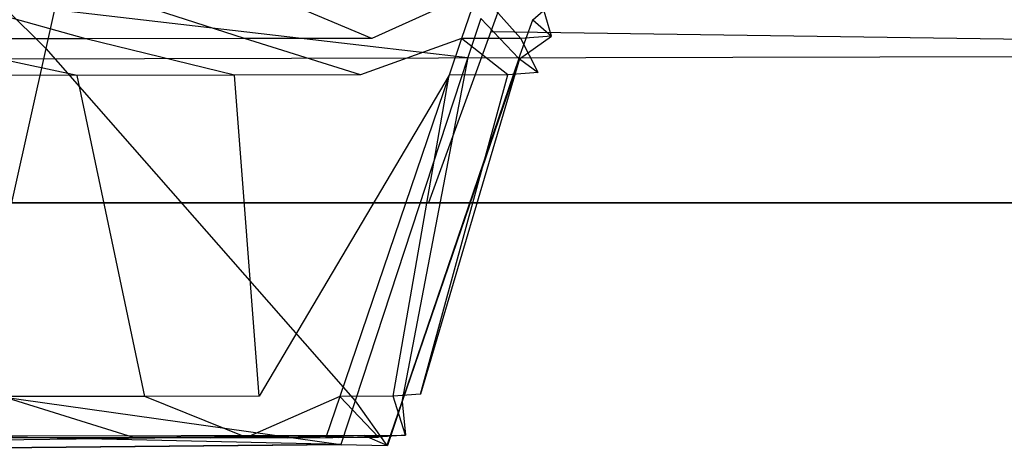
# Model space of a CAD drawing. Extents: x 0 to 0.787, y -0.451 to 0.
# Tile 24 of 32: x 0.66005 to 0.66957, y -0.45143 to -0.44723. Entities that reach past the tile are written whole.
import ezdxf

# ---------------------------------------------------------------- set-up
doc = ezdxf.new("R2010")
doc.units = 0
for name, color, linetype in [('L16_GRIFF_N_A69600__2___REPLACE', 7, 'CONTINUOUS'), ('L19_FRONTU_N_A69600__0___REPLAC', 7, 'CONTINUOUS'), ('L2_GRIFF_N_A69600__2___REPLACEM', 7, 'CONTINUOUS'), ('L5_FRONTO_N_A69600__0___REPLACE', 7, 'CONTINUOUS')]:
    doc.layers.add(name, color=color, linetype=linetype)

msp = doc.modelspace()

# ---------------------------------------------------------------- linework, layer by layer
at = {"layer": 'L16_GRIFF_N_A69600__2___REPLACE', "color": 254}
for points, invisible_edges in [([(0.665179, -0.44677, 0.248709), (0.665004, -0.447227, 0.249014), (0.665008, -0.447231, 0.248709), (0.665179, -0.44677, 0.248709)], 13), ([(0.665008, -0.447231, 0.248709), (0.665359, -0.446922, 0.235193), (0.665179, -0.44677, 0.248709), (0.665008, -0.447231, 0.248709)], 14), ([(0.659006, -0.446946, 0.224357), (0.660687, -0.447415, 0.225742), (0.658922, -0.447411, 0.224504), (0.659006, -0.446946, 0.224357)], 13), ([(0.660687, -0.447415, 0.225742), (0.659006, -0.446946, 0.224357), (0.660795, -0.44695, 0.225611), (0.660687, -0.447415, 0.225742)], 14), ([(0.660795, -0.44695, 0.225611), (0.662221, -0.447411, 0.227268), (0.660687, -0.447415, 0.225742), (0.660795, -0.44695, 0.225611)], 13), ([(0.662221, -0.447411, 0.227268), (0.660795, -0.44695, 0.225611), (0.662351, -0.446946, 0.227159), (0.662221, -0.447411, 0.227268)], 14), ([(0.662351, -0.446946, 0.227159), (0.663453, -0.447411, 0.22903), (0.662221, -0.447411, 0.227268), (0.662351, -0.446946, 0.227159)], 13), ([(0.663453, -0.447411, 0.22903), (0.662351, -0.446946, 0.227159), (0.6636, -0.446945, 0.228945), (0.663453, -0.447411, 0.22903)], 14), ([(0.664478, -0.446947, 0.230926), (0.663453, -0.447411, 0.22903), (0.6636, -0.446945, 0.228945), (0.664478, -0.446947, 0.230926)], 14), ([(0.663453, -0.447411, 0.22903), (0.664478, -0.446947, 0.230926), (0.66432, -0.447412, 0.230985), (0.663453, -0.447411, 0.22903)], 13), ([(0.664478, -0.446947, 0.230926), (0.664892, -0.44741, 0.233058), (0.66432, -0.447412, 0.230985), (0.664478, -0.446947, 0.230926)], 13), ([(0.664892, -0.44741, 0.233058), (0.664478, -0.446947, 0.230926), (0.665058, -0.446944, 0.233028), (0.664892, -0.44741, 0.233058)], 14), ([(0.665058, -0.446944, 0.233028), (0.665189, -0.447387, 0.235195), (0.664892, -0.44741, 0.233058), (0.665058, -0.446944, 0.233028)], 13), ([(0.665359, -0.446922, 0.235193), (0.665008, -0.447231, 0.248709), (0.665189, -0.447387, 0.235195), (0.665359, -0.446922, 0.235193)], 13), ([(0.665189, -0.447387, 0.235195), (0.665058, -0.446944, 0.233028), (0.665359, -0.446922, 0.235193), (0.665189, -0.447387, 0.235195)], 14), ([(0.660301, -0.447507, 0.249014), (0.659907, -0.447119, 0.249014), (0.659827, -0.447497, 0.249014), (0.660301, -0.447507, 0.249014)], 13), ([(0.659907, -0.447119, 0.249014), (0.660301, -0.447507, 0.249014), (0.660385, -0.44713, 0.249014), (0.659907, -0.447119, 0.249014)], 14), ([(0.664381, -0.447594, 0.249014), (0.660385, -0.44713, 0.249014), (0.660301, -0.447507, 0.249014), (0.664381, -0.447594, 0.249014)], 13), ([(0.660385, -0.44713, 0.249014), (0.664381, -0.447594, 0.249014), (0.664505, -0.447217, 0.249014), (0.660385, -0.44713, 0.249014)], 14), ([(0.664875, -0.447605, 0.249014), (0.664505, -0.447217, 0.249014), (0.664381, -0.447594, 0.249014), (0.664875, -0.447605, 0.249014)], 13), ([(0.664505, -0.447217, 0.249014), (0.664875, -0.447605, 0.249014), (0.665004, -0.447227, 0.249014), (0.664505, -0.447217, 0.249014)], 14), ([(0.664875, -0.447605, 0.249014), (0.665008, -0.447231, 0.248709), (0.665004, -0.447227, 0.249014), (0.664875, -0.447605, 0.249014)], 14), ([(0.665008, -0.447231, 0.248709), (0.664875, -0.447605, 0.249014), (0.664879, -0.447608, 0.248709), (0.665008, -0.447231, 0.248709)], 13), ([(0.664879, -0.447608, 0.248709), (0.665189, -0.447387, 0.235195), (0.665008, -0.447231, 0.248709), (0.664879, -0.447608, 0.248709)], 14), ([(0.665189, -0.447387, 0.235195), (0.664879, -0.447608, 0.248709), (0.665059, -0.447741, 0.235196), (0.665189, -0.447387, 0.235195)], 13), ([(0.665059, -0.447741, 0.235196), (0.664892, -0.44741, 0.233058), (0.665189, -0.447387, 0.235195), (0.665059, -0.447741, 0.235196)], 14), ([(0.658922, -0.447411, 0.224504), (0.660604, -0.447769, 0.225841), (0.658858, -0.447765, 0.224617), (0.658922, -0.447411, 0.224504)], 13), ([(0.660604, -0.447769, 0.225841), (0.658922, -0.447411, 0.224504), (0.660687, -0.447415, 0.225742), (0.660604, -0.447769, 0.225841)], 14), ([(0.660687, -0.447415, 0.225742), (0.662123, -0.447765, 0.227352), (0.660604, -0.447769, 0.225841), (0.660687, -0.447415, 0.225742)], 13), ([(0.662123, -0.447765, 0.227352), (0.660687, -0.447415, 0.225742), (0.662221, -0.447411, 0.227268), (0.662123, -0.447765, 0.227352)], 14), ([(0.662221, -0.447411, 0.227268), (0.663342, -0.447764, 0.229096), (0.662123, -0.447765, 0.227352), (0.662221, -0.447411, 0.227268)], 13), ([(0.663342, -0.447764, 0.229096), (0.662221, -0.447411, 0.227268), (0.663453, -0.447411, 0.22903), (0.663342, -0.447764, 0.229096)], 14), ([(0.66432, -0.447412, 0.230985), (0.663342, -0.447764, 0.229096), (0.663453, -0.447411, 0.22903), (0.66432, -0.447412, 0.230985)], 14), ([(0.663342, -0.447764, 0.229096), (0.66432, -0.447412, 0.230985), (0.6642, -0.447766, 0.23103), (0.663342, -0.447764, 0.229096)], 13), ([(0.66432, -0.447412, 0.230985), (0.664766, -0.447763, 0.233082), (0.6642, -0.447766, 0.23103), (0.66432, -0.447412, 0.230985)], 13), ([(0.664766, -0.447763, 0.233082), (0.66432, -0.447412, 0.230985), (0.664892, -0.44741, 0.233058), (0.664766, -0.447763, 0.233082)], 14), ([(0.664892, -0.44741, 0.233058), (0.665059, -0.447741, 0.235196), (0.664766, -0.447763, 0.233082), (0.664892, -0.44741, 0.233058)], 13), ([(0.659827, -0.447497, 0.249014), (0.659557, -0.450832, 0.249014), (0.660301, -0.447507, 0.249014), (0.659827, -0.447497, 0.249014)], 14), ([(0.66329, -0.450916, 0.249014), (0.660301, -0.447507, 0.249014), (0.659557, -0.450832, 0.249014), (0.66329, -0.450916, 0.249014)], 13), ([(0.660301, -0.447507, 0.249014), (0.66329, -0.450916, 0.249014), (0.664381, -0.447594, 0.249014), (0.660301, -0.447507, 0.249014)], 14), ([(0.663743, -0.450926, 0.249014), (0.664381, -0.447594, 0.249014), (0.66329, -0.450916, 0.249014), (0.663743, -0.450926, 0.249014)], 13), ([(0.664381, -0.447594, 0.249014), (0.663743, -0.450926, 0.249014), (0.664875, -0.447605, 0.249014), (0.664381, -0.447594, 0.249014)], 14), ([(0.663747, -0.450925, 0.24871), (0.664875, -0.447605, 0.249014), (0.663743, -0.450926, 0.249014), (0.663747, -0.450925, 0.24871)], 13), ([(0.664875, -0.447605, 0.249014), (0.663747, -0.450925, 0.24871), (0.664879, -0.447608, 0.248709), (0.664875, -0.447605, 0.249014)], 14), ([(0.664879, -0.447608, 0.248709), (0.663747, -0.450925, 0.24871), (0.663923, -0.450852, 0.235208), (0.664879, -0.447608, 0.248709)], 14), ([(0.664879, -0.447608, 0.248709), (0.663923, -0.450852, 0.235208), (0.665059, -0.447741, 0.235196), (0.664879, -0.447608, 0.248709)], 14), ([(0.659879, -0.450877, 0.226716), (0.658858, -0.447765, 0.224617), (0.660604, -0.447769, 0.225841), (0.659879, -0.450877, 0.226716)], 14), ([(0.660604, -0.447769, 0.225841), (0.661258, -0.450874, 0.228087), (0.659879, -0.450877, 0.226716), (0.660604, -0.447769, 0.225841)], 13), ([(0.661258, -0.450874, 0.228087), (0.660604, -0.447769, 0.225841), (0.662123, -0.447765, 0.227352), (0.661258, -0.450874, 0.228087)], 14), ([(0.662123, -0.447765, 0.227352), (0.662364, -0.450873, 0.22967), (0.661258, -0.450874, 0.228087), (0.662123, -0.447765, 0.227352)], 13), ([(0.662364, -0.450873, 0.22967), (0.662123, -0.447765, 0.227352), (0.663342, -0.447764, 0.229096), (0.662364, -0.450873, 0.22967)], 14), ([(0.6642, -0.447766, 0.23103), (0.662364, -0.450873, 0.22967), (0.663342, -0.447764, 0.229096), (0.6642, -0.447766, 0.23103)], 14), ([(0.662364, -0.450873, 0.22967), (0.6642, -0.447766, 0.23103), (0.663143, -0.450875, 0.231426), (0.662364, -0.450873, 0.22967)], 13), ([(0.6642, -0.447766, 0.23103), (0.663657, -0.450872, 0.233289), (0.663143, -0.450875, 0.231426), (0.6642, -0.447766, 0.23103)], 13), ([(0.664766, -0.447763, 0.233082), (0.663923, -0.450852, 0.235208), (0.663657, -0.450872, 0.233289), (0.664766, -0.447763, 0.233082)], 13), ([(0.663657, -0.450872, 0.233289), (0.6642, -0.447766, 0.23103), (0.664766, -0.447763, 0.233082), (0.663657, -0.450872, 0.233289)], 14), ([(0.663923, -0.450852, 0.235208), (0.664766, -0.447763, 0.233082), (0.665059, -0.447741, 0.235196), (0.663923, -0.450852, 0.235208)], 14), ([(0.663151, -0.451341, 0.249014), (0.659557, -0.450832, 0.249014), (0.659462, -0.451257, 0.249014), (0.663151, -0.451341, 0.249014)], 13), ([(0.659557, -0.450832, 0.249014), (0.663151, -0.451341, 0.249014), (0.66329, -0.450916, 0.249014), (0.659557, -0.450832, 0.249014)], 14), ([(0.659879, -0.450877, 0.226716), (0.661147, -0.451272, 0.228181), (0.659786, -0.451275, 0.226828), (0.659879, -0.450877, 0.226716)], 13), ([(0.661147, -0.451272, 0.228181), (0.659879, -0.450877, 0.226716), (0.661258, -0.450874, 0.228087), (0.661147, -0.451272, 0.228181)], 14), ([(0.661258, -0.450874, 0.228087), (0.662239, -0.451271, 0.229744), (0.661147, -0.451272, 0.228181), (0.661258, -0.450874, 0.228087)], 13), ([(0.662239, -0.451271, 0.229744), (0.661258, -0.450874, 0.228087), (0.662364, -0.450873, 0.22967), (0.662239, -0.451271, 0.229744)], 14), ([(0.663143, -0.450875, 0.231426), (0.662239, -0.451271, 0.229744), (0.662364, -0.450873, 0.22967), (0.663143, -0.450875, 0.231426)], 14), ([(0.662239, -0.451271, 0.229744), (0.663143, -0.450875, 0.231426), (0.663008, -0.451273, 0.231477), (0.662239, -0.451271, 0.229744)], 13), ([(0.663143, -0.450875, 0.231426), (0.663515, -0.45127, 0.233315), (0.663008, -0.451273, 0.231477), (0.663143, -0.450875, 0.231426)], 13), ([(0.663515, -0.45127, 0.233315), (0.663143, -0.450875, 0.231426), (0.663657, -0.450872, 0.233289), (0.663515, -0.45127, 0.233315)], 14), ([(0.663657, -0.450872, 0.233289), (0.663778, -0.45125, 0.235209), (0.663515, -0.45127, 0.233315), (0.663657, -0.450872, 0.233289)], 13), ([(0.663778, -0.45125, 0.235209), (0.663657, -0.450872, 0.233289), (0.663923, -0.450852, 0.235208), (0.663778, -0.45125, 0.235209)], 14), ([(0.663747, -0.450925, 0.24871), (0.663778, -0.45125, 0.235209), (0.663923, -0.450852, 0.235208), (0.663747, -0.450925, 0.24871)], 14), ([(0.663598, -0.451351, 0.249014), (0.66329, -0.450916, 0.249014), (0.663151, -0.451341, 0.249014), (0.663598, -0.451351, 0.249014)], 13), ([(0.66329, -0.450916, 0.249014), (0.663598, -0.451351, 0.249014), (0.663743, -0.450926, 0.249014), (0.66329, -0.450916, 0.249014)], 14), ([(0.663602, -0.451349, 0.24871), (0.663743, -0.450926, 0.249014), (0.663598, -0.451351, 0.249014), (0.663602, -0.451349, 0.24871)], 13), ([(0.663778, -0.45125, 0.235209), (0.663747, -0.450925, 0.24871), (0.663602, -0.451349, 0.24871), (0.663778, -0.45125, 0.235209)], 13), ([(0.663743, -0.450926, 0.249014), (0.663602, -0.451349, 0.24871), (0.663747, -0.450925, 0.24871), (0.663743, -0.450926, 0.249014)], 14), ([(0.6531, -0.451435, 0.248677), (0.65299, -0.451389, 0.227694), (0.66338, -0.451253, 0.235234), (0.6531, -0.451435, 0.248677)], 14), ([(0.66338, -0.451253, 0.235234), (0.65299, -0.451389, 0.227694), (0.656359, -0.451263, 0.225325), (0.66338, -0.451253, 0.235234)], 14), ([(0.66316, -0.451344, 0.248708), (0.6531, -0.451435, 0.248677), (0.66338, -0.451253, 0.235234), (0.66316, -0.451344, 0.248708)], 14), ([(0.663151, -0.451341, 0.249014), (0.659462, -0.451257, 0.249014), (0.6531, -0.451435, 0.248677), (0.663151, -0.451341, 0.249014)], 14), ([(0.66338, -0.451253, 0.235234), (0.656359, -0.451263, 0.225325), (0.660841, -0.451275, 0.228438), (0.66338, -0.451253, 0.235234)], 14), ([(0.660841, -0.451275, 0.228438), (0.656359, -0.451263, 0.225325), (0.658024, -0.451275, 0.226078), (0.660841, -0.451275, 0.228438)], 14), ([(0.660841, -0.451275, 0.228438), (0.658024, -0.451275, 0.226078), (0.65953, -0.451278, 0.227134), (0.660841, -0.451275, 0.228438)], 14), ([(0.661147, -0.451272, 0.228181), (0.65953, -0.451278, 0.227134), (0.659786, -0.451275, 0.226828), (0.661147, -0.451272, 0.228181)], 13), ([(0.65953, -0.451278, 0.227134), (0.661147, -0.451272, 0.228181), (0.660841, -0.451275, 0.228438), (0.65953, -0.451278, 0.227134)], 14), ([(0.66338, -0.451253, 0.235234), (0.660841, -0.451275, 0.228438), (0.662632, -0.451276, 0.231611), (0.66338, -0.451253, 0.235234)], 14), ([(0.662239, -0.451271, 0.229744), (0.660841, -0.451275, 0.228438), (0.661147, -0.451272, 0.228181), (0.662239, -0.451271, 0.229744)], 13), ([(0.660841, -0.451275, 0.228438), (0.662239, -0.451271, 0.229744), (0.661891, -0.451274, 0.22994), (0.660841, -0.451275, 0.228438)], 14), ([(0.662632, -0.451276, 0.231611), (0.660841, -0.451275, 0.228438), (0.661891, -0.451274, 0.22994), (0.662632, -0.451276, 0.231611)], 14), ([(0.663008, -0.451273, 0.231477), (0.661891, -0.451274, 0.22994), (0.662239, -0.451271, 0.229744), (0.663008, -0.451273, 0.231477)], 13), ([(0.661891, -0.451274, 0.22994), (0.663008, -0.451273, 0.231477), (0.662632, -0.451276, 0.231611), (0.661891, -0.451274, 0.22994)], 14), ([(0.66338, -0.451253, 0.235234), (0.662632, -0.451276, 0.231611), (0.663125, -0.451273, 0.233396), (0.66338, -0.451253, 0.235234)], 14), ([(0.663515, -0.45127, 0.233315), (0.662632, -0.451276, 0.231611), (0.663008, -0.451273, 0.231477), (0.663515, -0.45127, 0.233315)], 13), ([(0.662632, -0.451276, 0.231611), (0.663515, -0.45127, 0.233315), (0.663125, -0.451273, 0.233396), (0.662632, -0.451276, 0.231611)], 14), ([(0.663778, -0.45125, 0.235209), (0.663125, -0.451273, 0.233396), (0.663515, -0.45127, 0.233315), (0.663778, -0.45125, 0.235209)], 13), ([(0.663125, -0.451273, 0.233396), (0.663778, -0.45125, 0.235209), (0.66338, -0.451253, 0.235234), (0.663125, -0.451273, 0.233396)], 14), ([(0.66338, -0.451253, 0.235234), (0.663602, -0.451349, 0.24871), (0.66316, -0.451344, 0.248708), (0.66338, -0.451253, 0.235234)], 14), ([(0.663602, -0.451349, 0.24871), (0.66338, -0.451253, 0.235234), (0.663778, -0.45125, 0.235209), (0.663602, -0.451349, 0.24871)], 13), ([(0.663151, -0.451341, 0.249014), (0.6531, -0.451435, 0.248677), (0.66316, -0.451344, 0.248708), (0.663151, -0.451341, 0.249014)], 14), ([(0.663602, -0.451349, 0.24871), (0.663151, -0.451341, 0.249014), (0.66316, -0.451344, 0.248708), (0.663602, -0.451349, 0.24871)], 13), ([(0.663151, -0.451341, 0.249014), (0.663602, -0.451349, 0.24871), (0.663598, -0.451351, 0.249014), (0.663151, -0.451341, 0.249014)], 14)]:
    msp.add_3dface(points, dxfattribs=dict(at, invisible_edges=invisible_edges))
at = {"layer": 'L19_FRONTU_N_A69600__0___REPLAC', "color": 8}
for points, invisible_edges in [([(0.783193, -0.431928, 0.002), (0.003722, -0.447345, 0.002), (0.003722, -0.431928, 0.002), (0.783193, -0.431928, 0.002)], 13), ([(0.003722, -0.447345, 0.002), (0.783193, -0.431928, 0.002), (0.783193, -0.447345, 0.002), (0.003722, -0.447345, 0.002)], 14), ([(0.783193, -0.447345, 0.248), (0.670214, -0.431928, 0.248), (0.664602, -0.447345, 0.248), (0.783193, -0.447345, 0.248)], 13), ([(0.783193, -0.447345, 0.002), (0.003722, -0.449, 0.002), (0.003722, -0.447345, 0.002), (0.783193, -0.447345, 0.002)], 13), ([(0.003722, -0.449, 0.002), (0.783193, -0.447345, 0.002), (0.783193, -0.449, 0.002), (0.003722, -0.449, 0.002)], 14), ([(0.783193, -0.449, 0.248), (0.664602, -0.447345, 0.248), (0.664, -0.449, 0.248), (0.783193, -0.449, 0.248)], 13), ([(0.664602, -0.447345, 0.248), (0.783193, -0.449, 0.248), (0.783193, -0.447345, 0.248), (0.664602, -0.447345, 0.248)], 14), ([(0.783193, -0.449, 0.246382), (0.003722, -0.449, 0.00371), (0.783193, -0.449, 0.00371), (0.783193, -0.449, 0.246382)], 13), ([(0.003722, -0.449, 0.00371), (0.783193, -0.449, 0.246382), (0.655951, -0.449, 0.226192), (0.003722, -0.449, 0.00371)], 10), ([(0.783193, -0.449, 0.00371), (0.003722, -0.449, 0.002), (0.783193, -0.449, 0.002), (0.783193, -0.449, 0.00371)], 13), ([(0.003722, -0.449, 0.002), (0.783193, -0.449, 0.00371), (0.003722, -0.449, 0.00371), (0.003722, -0.449, 0.002)], 14), ([(0.655951, -0.449, 0.226192), (0.783193, -0.449, 0.246382), (0.657827, -0.449, 0.226761), (0.655951, -0.449, 0.226192)], 10), ([(0.657827, -0.449, 0.226761), (0.783193, -0.449, 0.246382), (0.659556, -0.449, 0.227685), (0.657827, -0.449, 0.226761)], 13), ([(0.659556, -0.449, 0.227685), (0.783193, -0.449, 0.246382), (0.661071, -0.449, 0.228929), (0.659556, -0.449, 0.227685)], 10), ([(0.661071, -0.449, 0.228929), (0.783193, -0.449, 0.246382), (0.662315, -0.449, 0.230444), (0.661071, -0.449, 0.228929)], 13), ([(0.662315, -0.449, 0.230444), (0.783193, -0.449, 0.246382), (0.663239, -0.449, 0.232173), (0.662315, -0.449, 0.230444)], 10), ([(0.663239, -0.449, 0.232173), (0.783193, -0.449, 0.246382), (0.663808, -0.449, 0.234049), (0.663239, -0.449, 0.232173)], 13), ([(0.663808, -0.449, 0.234049), (0.783193, -0.449, 0.246382), (0.664, -0.449, 0.236), (0.663808, -0.449, 0.234049)], 10), ([(0.664, -0.449, 0.236), (0.783193, -0.449, 0.246382), (0.664, -0.449, 0.246382), (0.664, -0.449, 0.236)], 13), ([(0.783193, -0.449, 0.248), (0.664, -0.449, 0.246382), (0.783193, -0.449, 0.246382), (0.783193, -0.449, 0.248)], 13), ([(0.664, -0.449, 0.246382), (0.783193, -0.449, 0.248), (0.664, -0.449, 0.248), (0.664, -0.449, 0.246382)], 14)]:
    msp.add_3dface(points, dxfattribs=dict(at, invisible_edges=invisible_edges))
at = {"layer": 'L2_GRIFF_N_A69600__2___REPLACEM', "color": 254}
for points, invisible_edges in [([(0.665179, -0.44677, 0.498709), (0.665004, -0.447227, 0.499014), (0.665008, -0.447231, 0.498709), (0.665179, -0.44677, 0.498709)], 13), ([(0.665008, -0.447231, 0.498709), (0.665359, -0.446922, 0.485193), (0.665179, -0.44677, 0.498709), (0.665008, -0.447231, 0.498709)], 14), ([(0.659006, -0.446946, 0.474357), (0.660687, -0.447415, 0.475742), (0.658922, -0.447411, 0.474504), (0.659006, -0.446946, 0.474357)], 13), ([(0.660687, -0.447415, 0.475742), (0.659006, -0.446946, 0.474357), (0.660795, -0.44695, 0.475611), (0.660687, -0.447415, 0.475742)], 14), ([(0.660795, -0.44695, 0.475611), (0.662221, -0.447411, 0.477268), (0.660687, -0.447415, 0.475742), (0.660795, -0.44695, 0.475611)], 13), ([(0.662221, -0.447411, 0.477268), (0.660795, -0.44695, 0.475611), (0.662351, -0.446946, 0.477159), (0.662221, -0.447411, 0.477268)], 14), ([(0.662351, -0.446946, 0.477159), (0.663453, -0.447411, 0.47903), (0.662221, -0.447411, 0.477268), (0.662351, -0.446946, 0.477159)], 13), ([(0.663453, -0.447411, 0.47903), (0.662351, -0.446946, 0.477159), (0.6636, -0.446945, 0.478945), (0.663453, -0.447411, 0.47903)], 14), ([(0.664478, -0.446947, 0.480926), (0.663453, -0.447411, 0.47903), (0.6636, -0.446945, 0.478945), (0.664478, -0.446947, 0.480926)], 14), ([(0.663453, -0.447411, 0.47903), (0.664478, -0.446947, 0.480926), (0.66432, -0.447412, 0.480985), (0.663453, -0.447411, 0.47903)], 13), ([(0.664478, -0.446947, 0.480926), (0.664892, -0.44741, 0.483058), (0.66432, -0.447412, 0.480985), (0.664478, -0.446947, 0.480926)], 13), ([(0.664892, -0.44741, 0.483058), (0.664478, -0.446947, 0.480926), (0.665058, -0.446944, 0.483028), (0.664892, -0.44741, 0.483058)], 14), ([(0.665058, -0.446944, 0.483028), (0.665189, -0.447387, 0.485195), (0.664892, -0.44741, 0.483058), (0.665058, -0.446944, 0.483028)], 13), ([(0.665359, -0.446922, 0.485193), (0.665008, -0.447231, 0.498709), (0.665189, -0.447387, 0.485195), (0.665359, -0.446922, 0.485193)], 13), ([(0.665189, -0.447387, 0.485195), (0.665058, -0.446944, 0.483028), (0.665359, -0.446922, 0.485193), (0.665189, -0.447387, 0.485195)], 14), ([(0.660301, -0.447507, 0.499014), (0.659907, -0.447119, 0.499014), (0.659827, -0.447497, 0.499014), (0.660301, -0.447507, 0.499014)], 13), ([(0.659907, -0.447119, 0.499014), (0.660301, -0.447507, 0.499014), (0.660385, -0.44713, 0.499014), (0.659907, -0.447119, 0.499014)], 14), ([(0.664381, -0.447594, 0.499014), (0.660385, -0.44713, 0.499014), (0.660301, -0.447507, 0.499014), (0.664381, -0.447594, 0.499014)], 13), ([(0.660385, -0.44713, 0.499014), (0.664381, -0.447594, 0.499014), (0.664505, -0.447217, 0.499014), (0.660385, -0.44713, 0.499014)], 14), ([(0.664875, -0.447605, 0.499014), (0.664505, -0.447217, 0.499014), (0.664381, -0.447594, 0.499014), (0.664875, -0.447605, 0.499014)], 13), ([(0.664505, -0.447217, 0.499014), (0.664875, -0.447605, 0.499014), (0.665004, -0.447227, 0.499014), (0.664505, -0.447217, 0.499014)], 14), ([(0.664875, -0.447605, 0.499014), (0.665008, -0.447231, 0.498709), (0.665004, -0.447227, 0.499014), (0.664875, -0.447605, 0.499014)], 14), ([(0.665008, -0.447231, 0.498709), (0.664875, -0.447605, 0.499014), (0.664879, -0.447608, 0.498709), (0.665008, -0.447231, 0.498709)], 13), ([(0.664879, -0.447608, 0.498709), (0.665189, -0.447387, 0.485195), (0.665008, -0.447231, 0.498709), (0.664879, -0.447608, 0.498709)], 14), ([(0.665189, -0.447387, 0.485195), (0.664879, -0.447608, 0.498709), (0.665059, -0.447741, 0.485196), (0.665189, -0.447387, 0.485195)], 13), ([(0.665059, -0.447741, 0.485196), (0.664892, -0.44741, 0.483058), (0.665189, -0.447387, 0.485195), (0.665059, -0.447741, 0.485196)], 14), ([(0.658922, -0.447411, 0.474504), (0.660604, -0.447769, 0.475841), (0.658858, -0.447765, 0.474617), (0.658922, -0.447411, 0.474504)], 13), ([(0.660604, -0.447769, 0.475841), (0.658922, -0.447411, 0.474504), (0.660687, -0.447415, 0.475742), (0.660604, -0.447769, 0.475841)], 14), ([(0.660687, -0.447415, 0.475742), (0.662123, -0.447765, 0.477352), (0.660604, -0.447769, 0.475841), (0.660687, -0.447415, 0.475742)], 13), ([(0.662123, -0.447765, 0.477352), (0.660687, -0.447415, 0.475742), (0.662221, -0.447411, 0.477268), (0.662123, -0.447765, 0.477352)], 14), ([(0.662221, -0.447411, 0.477268), (0.663342, -0.447764, 0.479096), (0.662123, -0.447765, 0.477352), (0.662221, -0.447411, 0.477268)], 13), ([(0.663342, -0.447764, 0.479096), (0.662221, -0.447411, 0.477268), (0.663453, -0.447411, 0.47903), (0.663342, -0.447764, 0.479096)], 14), ([(0.66432, -0.447412, 0.480985), (0.663342, -0.447764, 0.479096), (0.663453, -0.447411, 0.47903), (0.66432, -0.447412, 0.480985)], 14), ([(0.663342, -0.447764, 0.479096), (0.66432, -0.447412, 0.480985), (0.6642, -0.447766, 0.48103), (0.663342, -0.447764, 0.479096)], 13), ([(0.66432, -0.447412, 0.480985), (0.664766, -0.447763, 0.483082), (0.6642, -0.447766, 0.48103), (0.66432, -0.447412, 0.480985)], 13), ([(0.664766, -0.447763, 0.483082), (0.66432, -0.447412, 0.480985), (0.664892, -0.44741, 0.483058), (0.664766, -0.447763, 0.483082)], 14), ([(0.664892, -0.44741, 0.483058), (0.665059, -0.447741, 0.485196), (0.664766, -0.447763, 0.483082), (0.664892, -0.44741, 0.483058)], 13), ([(0.659827, -0.447497, 0.499014), (0.659557, -0.450832, 0.499014), (0.660301, -0.447507, 0.499014), (0.659827, -0.447497, 0.499014)], 14), ([(0.66329, -0.450916, 0.499014), (0.660301, -0.447507, 0.499014), (0.659557, -0.450832, 0.499014), (0.66329, -0.450916, 0.499014)], 13), ([(0.660301, -0.447507, 0.499014), (0.66329, -0.450916, 0.499014), (0.664381, -0.447594, 0.499014), (0.660301, -0.447507, 0.499014)], 14), ([(0.663743, -0.450926, 0.499014), (0.664381, -0.447594, 0.499014), (0.66329, -0.450916, 0.499014), (0.663743, -0.450926, 0.499014)], 13), ([(0.664381, -0.447594, 0.499014), (0.663743, -0.450926, 0.499014), (0.664875, -0.447605, 0.499014), (0.664381, -0.447594, 0.499014)], 14), ([(0.663747, -0.450925, 0.49871), (0.664875, -0.447605, 0.499014), (0.663743, -0.450926, 0.499014), (0.663747, -0.450925, 0.49871)], 13), ([(0.664875, -0.447605, 0.499014), (0.663747, -0.450925, 0.49871), (0.664879, -0.447608, 0.498709), (0.664875, -0.447605, 0.499014)], 14), ([(0.664879, -0.447608, 0.498709), (0.663747, -0.450925, 0.49871), (0.663923, -0.450852, 0.485208), (0.664879, -0.447608, 0.498709)], 14), ([(0.664879, -0.447608, 0.498709), (0.663923, -0.450852, 0.485208), (0.665059, -0.447741, 0.485196), (0.664879, -0.447608, 0.498709)], 14), ([(0.659879, -0.450877, 0.476716), (0.658858, -0.447765, 0.474617), (0.660604, -0.447769, 0.475841), (0.659879, -0.450877, 0.476716)], 14), ([(0.660604, -0.447769, 0.475841), (0.661258, -0.450874, 0.478087), (0.659879, -0.450877, 0.476716), (0.660604, -0.447769, 0.475841)], 13), ([(0.661258, -0.450874, 0.478087), (0.660604, -0.447769, 0.475841), (0.662123, -0.447765, 0.477352), (0.661258, -0.450874, 0.478087)], 14), ([(0.662123, -0.447765, 0.477352), (0.662364, -0.450873, 0.47967), (0.661258, -0.450874, 0.478087), (0.662123, -0.447765, 0.477352)], 13), ([(0.662364, -0.450873, 0.47967), (0.662123, -0.447765, 0.477352), (0.663342, -0.447764, 0.479096), (0.662364, -0.450873, 0.47967)], 14), ([(0.6642, -0.447766, 0.48103), (0.662364, -0.450873, 0.47967), (0.663342, -0.447764, 0.479096), (0.6642, -0.447766, 0.48103)], 14), ([(0.662364, -0.450873, 0.47967), (0.6642, -0.447766, 0.48103), (0.663143, -0.450875, 0.481426), (0.662364, -0.450873, 0.47967)], 13), ([(0.6642, -0.447766, 0.48103), (0.663657, -0.450872, 0.483289), (0.663143, -0.450875, 0.481426), (0.6642, -0.447766, 0.48103)], 13), ([(0.664766, -0.447763, 0.483082), (0.663923, -0.450852, 0.485208), (0.663657, -0.450872, 0.483289), (0.664766, -0.447763, 0.483082)], 13), ([(0.663657, -0.450872, 0.483289), (0.6642, -0.447766, 0.48103), (0.664766, -0.447763, 0.483082), (0.663657, -0.450872, 0.483289)], 14), ([(0.663923, -0.450852, 0.485208), (0.664766, -0.447763, 0.483082), (0.665059, -0.447741, 0.485196), (0.663923, -0.450852, 0.485208)], 14), ([(0.663151, -0.451341, 0.499014), (0.659557, -0.450832, 0.499014), (0.659462, -0.451257, 0.499014), (0.663151, -0.451341, 0.499014)], 13), ([(0.659557, -0.450832, 0.499014), (0.663151, -0.451341, 0.499014), (0.66329, -0.450916, 0.499014), (0.659557, -0.450832, 0.499014)], 14), ([(0.659879, -0.450877, 0.476716), (0.661147, -0.451272, 0.478181), (0.659786, -0.451275, 0.476828), (0.659879, -0.450877, 0.476716)], 13), ([(0.661147, -0.451272, 0.478181), (0.659879, -0.450877, 0.476716), (0.661258, -0.450874, 0.478087), (0.661147, -0.451272, 0.478181)], 14), ([(0.661258, -0.450874, 0.478087), (0.662239, -0.451271, 0.479744), (0.661147, -0.451272, 0.478181), (0.661258, -0.450874, 0.478087)], 13), ([(0.662239, -0.451271, 0.479744), (0.661258, -0.450874, 0.478087), (0.662364, -0.450873, 0.47967), (0.662239, -0.451271, 0.479744)], 14), ([(0.663143, -0.450875, 0.481426), (0.662239, -0.451271, 0.479744), (0.662364, -0.450873, 0.47967), (0.663143, -0.450875, 0.481426)], 14), ([(0.662239, -0.451271, 0.479744), (0.663143, -0.450875, 0.481426), (0.663008, -0.451273, 0.481477), (0.662239, -0.451271, 0.479744)], 13), ([(0.663143, -0.450875, 0.481426), (0.663515, -0.45127, 0.483315), (0.663008, -0.451273, 0.481477), (0.663143, -0.450875, 0.481426)], 13), ([(0.663515, -0.45127, 0.483315), (0.663143, -0.450875, 0.481426), (0.663657, -0.450872, 0.483289), (0.663515, -0.45127, 0.483315)], 14), ([(0.663657, -0.450872, 0.483289), (0.663778, -0.45125, 0.485209), (0.663515, -0.45127, 0.483315), (0.663657, -0.450872, 0.483289)], 13), ([(0.663778, -0.45125, 0.485209), (0.663657, -0.450872, 0.483289), (0.663923, -0.450852, 0.485208), (0.663778, -0.45125, 0.485209)], 14), ([(0.663747, -0.450925, 0.49871), (0.663778, -0.45125, 0.485209), (0.663923, -0.450852, 0.485208), (0.663747, -0.450925, 0.49871)], 14), ([(0.663598, -0.451351, 0.499014), (0.66329, -0.450916, 0.499014), (0.663151, -0.451341, 0.499014), (0.663598, -0.451351, 0.499014)], 13), ([(0.66329, -0.450916, 0.499014), (0.663598, -0.451351, 0.499014), (0.663743, -0.450926, 0.499014), (0.66329, -0.450916, 0.499014)], 14), ([(0.663602, -0.451349, 0.49871), (0.663743, -0.450926, 0.499014), (0.663598, -0.451351, 0.499014), (0.663602, -0.451349, 0.49871)], 13), ([(0.663778, -0.45125, 0.485209), (0.663747, -0.450925, 0.49871), (0.663602, -0.451349, 0.49871), (0.663778, -0.45125, 0.485209)], 13), ([(0.663743, -0.450926, 0.499014), (0.663602, -0.451349, 0.49871), (0.663747, -0.450925, 0.49871), (0.663743, -0.450926, 0.499014)], 14), ([(0.6531, -0.451435, 0.498677), (0.65299, -0.451389, 0.477694), (0.66338, -0.451253, 0.485234), (0.6531, -0.451435, 0.498677)], 14), ([(0.66338, -0.451253, 0.485234), (0.65299, -0.451389, 0.477694), (0.656359, -0.451263, 0.475325), (0.66338, -0.451253, 0.485234)], 14), ([(0.66316, -0.451344, 0.498708), (0.6531, -0.451435, 0.498677), (0.66338, -0.451253, 0.485234), (0.66316, -0.451344, 0.498708)], 14), ([(0.663151, -0.451341, 0.499014), (0.659462, -0.451257, 0.499014), (0.6531, -0.451435, 0.498677), (0.663151, -0.451341, 0.499014)], 14), ([(0.66338, -0.451253, 0.485234), (0.656359, -0.451263, 0.475325), (0.660841, -0.451275, 0.478438), (0.66338, -0.451253, 0.485234)], 14), ([(0.660841, -0.451275, 0.478438), (0.656359, -0.451263, 0.475325), (0.658024, -0.451275, 0.476078), (0.660841, -0.451275, 0.478438)], 14), ([(0.660841, -0.451275, 0.478438), (0.658024, -0.451275, 0.476078), (0.65953, -0.451278, 0.477134), (0.660841, -0.451275, 0.478438)], 14), ([(0.661147, -0.451272, 0.478181), (0.65953, -0.451278, 0.477134), (0.659786, -0.451275, 0.476828), (0.661147, -0.451272, 0.478181)], 13), ([(0.65953, -0.451278, 0.477134), (0.661147, -0.451272, 0.478181), (0.660841, -0.451275, 0.478438), (0.65953, -0.451278, 0.477134)], 14), ([(0.66338, -0.451253, 0.485234), (0.660841, -0.451275, 0.478438), (0.662632, -0.451276, 0.481611), (0.66338, -0.451253, 0.485234)], 14), ([(0.662239, -0.451271, 0.479744), (0.660841, -0.451275, 0.478438), (0.661147, -0.451272, 0.478181), (0.662239, -0.451271, 0.479744)], 13), ([(0.660841, -0.451275, 0.478438), (0.662239, -0.451271, 0.479744), (0.661891, -0.451274, 0.47994), (0.660841, -0.451275, 0.478438)], 14), ([(0.662632, -0.451276, 0.481611), (0.660841, -0.451275, 0.478438), (0.661891, -0.451274, 0.47994), (0.662632, -0.451276, 0.481611)], 14), ([(0.663008, -0.451273, 0.481477), (0.661891, -0.451274, 0.47994), (0.662239, -0.451271, 0.479744), (0.663008, -0.451273, 0.481477)], 13), ([(0.661891, -0.451274, 0.47994), (0.663008, -0.451273, 0.481477), (0.662632, -0.451276, 0.481611), (0.661891, -0.451274, 0.47994)], 14), ([(0.66338, -0.451253, 0.485234), (0.662632, -0.451276, 0.481611), (0.663125, -0.451273, 0.483396), (0.66338, -0.451253, 0.485234)], 14), ([(0.663515, -0.45127, 0.483315), (0.662632, -0.451276, 0.481611), (0.663008, -0.451273, 0.481477), (0.663515, -0.45127, 0.483315)], 13), ([(0.662632, -0.451276, 0.481611), (0.663515, -0.45127, 0.483315), (0.663125, -0.451273, 0.483396), (0.662632, -0.451276, 0.481611)], 14), ([(0.663778, -0.45125, 0.485209), (0.663125, -0.451273, 0.483396), (0.663515, -0.45127, 0.483315), (0.663778, -0.45125, 0.485209)], 13), ([(0.663125, -0.451273, 0.483396), (0.663778, -0.45125, 0.485209), (0.66338, -0.451253, 0.485234), (0.663125, -0.451273, 0.483396)], 14), ([(0.66338, -0.451253, 0.485234), (0.663602, -0.451349, 0.49871), (0.66316, -0.451344, 0.498708), (0.66338, -0.451253, 0.485234)], 14), ([(0.663602, -0.451349, 0.49871), (0.66338, -0.451253, 0.485234), (0.663778, -0.45125, 0.485209), (0.663602, -0.451349, 0.49871)], 13), ([(0.663151, -0.451341, 0.499014), (0.6531, -0.451435, 0.498677), (0.66316, -0.451344, 0.498708), (0.663151, -0.451341, 0.499014)], 14), ([(0.663602, -0.451349, 0.49871), (0.663151, -0.451341, 0.499014), (0.66316, -0.451344, 0.498708), (0.663602, -0.451349, 0.49871)], 13), ([(0.663151, -0.451341, 0.499014), (0.663602, -0.451349, 0.49871), (0.663598, -0.451351, 0.499014), (0.663151, -0.451341, 0.499014)], 14)]:
    msp.add_3dface(points, dxfattribs=dict(at, invisible_edges=invisible_edges))
at = {"layer": 'L5_FRONTO_N_A69600__0___REPLACE', "color": 8}
for points, invisible_edges in [([(0.783193, -0.431928, 0.252), (0.003722, -0.447345, 0.252), (0.003722, -0.431928, 0.252), (0.783193, -0.431928, 0.252)], 13), ([(0.003722, -0.447345, 0.252), (0.783193, -0.431928, 0.252), (0.783193, -0.447345, 0.252), (0.003722, -0.447345, 0.252)], 14), ([(0.783193, -0.447345, 0.498), (0.670214, -0.431928, 0.498), (0.664602, -0.447345, 0.498), (0.783193, -0.447345, 0.498)], 13), ([(0.783193, -0.447345, 0.252), (0.003722, -0.449, 0.252), (0.003722, -0.447345, 0.252), (0.783193, -0.447345, 0.252)], 13), ([(0.003722, -0.449, 0.252), (0.783193, -0.447345, 0.252), (0.783193, -0.449, 0.252), (0.003722, -0.449, 0.252)], 14), ([(0.783193, -0.449, 0.498), (0.664602, -0.447345, 0.498), (0.664, -0.449, 0.498), (0.783193, -0.449, 0.498)], 13), ([(0.664602, -0.447345, 0.498), (0.783193, -0.449, 0.498), (0.783193, -0.447345, 0.498), (0.664602, -0.447345, 0.498)], 14), ([(0.783193, -0.449, 0.496382), (0.003722, -0.449, 0.25371), (0.783193, -0.449, 0.25371), (0.783193, -0.449, 0.496382)], 13), ([(0.003722, -0.449, 0.25371), (0.783193, -0.449, 0.496382), (0.655951, -0.449, 0.476192), (0.003722, -0.449, 0.25371)], 10), ([(0.783193, -0.449, 0.25371), (0.003722, -0.449, 0.252), (0.783193, -0.449, 0.252), (0.783193, -0.449, 0.25371)], 13), ([(0.003722, -0.449, 0.252), (0.783193, -0.449, 0.25371), (0.003722, -0.449, 0.25371), (0.003722, -0.449, 0.252)], 14), ([(0.655951, -0.449, 0.476192), (0.783193, -0.449, 0.496382), (0.657827, -0.449, 0.476761), (0.655951, -0.449, 0.476192)], 10), ([(0.657827, -0.449, 0.476761), (0.783193, -0.449, 0.496382), (0.659556, -0.449, 0.477685), (0.657827, -0.449, 0.476761)], 13), ([(0.659556, -0.449, 0.477685), (0.783193, -0.449, 0.496382), (0.661071, -0.449, 0.478929), (0.659556, -0.449, 0.477685)], 10), ([(0.661071, -0.449, 0.478929), (0.783193, -0.449, 0.496382), (0.662315, -0.449, 0.480444), (0.661071, -0.449, 0.478929)], 13), ([(0.662315, -0.449, 0.480444), (0.783193, -0.449, 0.496382), (0.663239, -0.449, 0.482173), (0.662315, -0.449, 0.480444)], 10), ([(0.663239, -0.449, 0.482173), (0.783193, -0.449, 0.496382), (0.663808, -0.449, 0.484049), (0.663239, -0.449, 0.482173)], 13), ([(0.663808, -0.449, 0.484049), (0.783193, -0.449, 0.496382), (0.664, -0.449, 0.486), (0.663808, -0.449, 0.484049)], 10), ([(0.664, -0.449, 0.486), (0.783193, -0.449, 0.496382), (0.664, -0.449, 0.496382), (0.664, -0.449, 0.486)], 13), ([(0.783193, -0.449, 0.498), (0.664, -0.449, 0.496382), (0.783193, -0.449, 0.496382), (0.783193, -0.449, 0.498)], 13), ([(0.664, -0.449, 0.496382), (0.783193, -0.449, 0.498), (0.664, -0.449, 0.498), (0.664, -0.449, 0.496382)], 14)]:
    msp.add_3dface(points, dxfattribs=dict(at, invisible_edges=invisible_edges))

doc.saveas('drawing.dxf')
